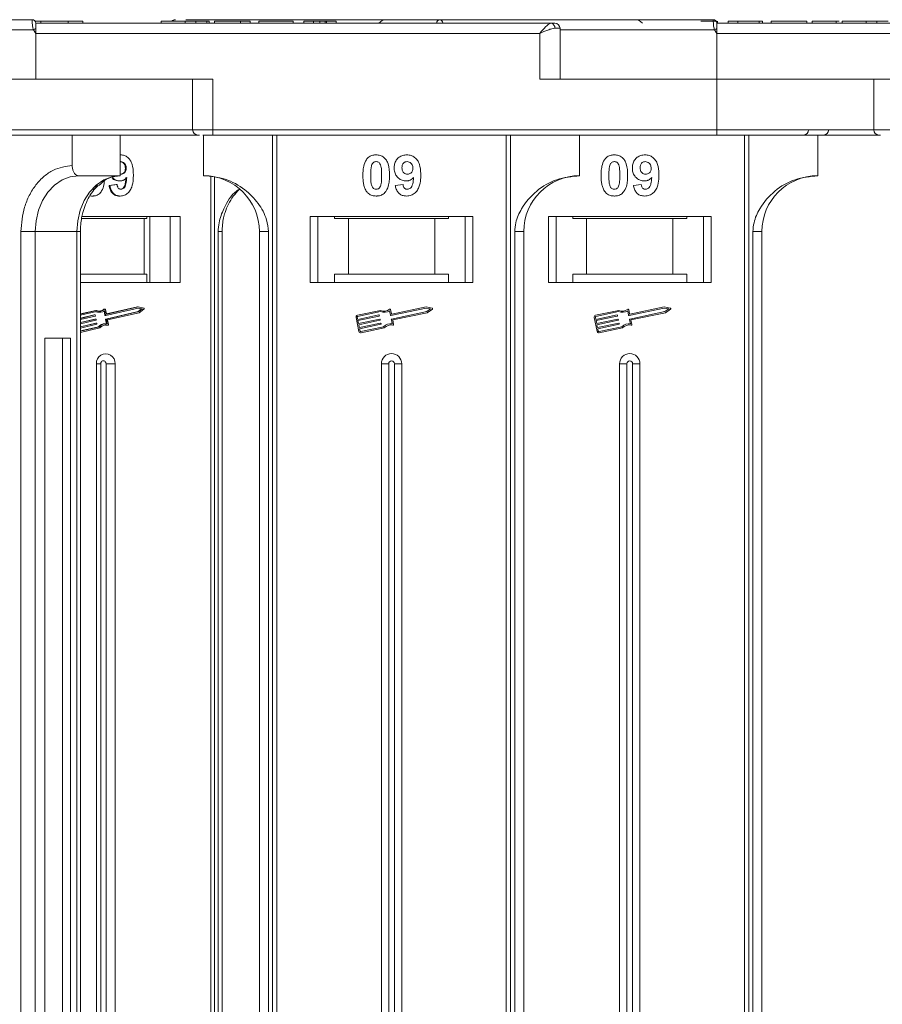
# Model space of a CAD drawing. Header units: millimetres. Extents: x -855 to 619, y 109 to 1142.
# Tile 10 of 74: x -284 to -199, y 445 to 541. Entities that reach past the tile are written whole.
import ezdxf

# ---------------------------------------------------------------- set-up
doc = ezdxf.new("R2010")
doc.units = ezdxf.units.MM

msp = doc.modelspace()

# ---------------------------------------------------------------- linework, layer by layer
at = {"color": 7, "linetype": 'Continuous', "lineweight": 15}
for p, q in [((-282.994, 541.448), (-282.994, 541.448)), ((-282.706, 541.298), (-282.13, 541.298)), ((-270.323, 541.098), (-282.644, 541.098)), ((-231.954, 541.098), (-282.644, 541.098)), ((-282.13, 541.298), (-282.13, 541.098)), ((-279.454, 541.098), (-279.454, 541.298)), ((-278.022, 541.098), (-278.022, 541.298)), ((-270.323, 541.098), (-270.323, 541.298)), ((-266.541, 541.098), (-269.362, 541.098)), ((-267.944, 541.098), (-267.944, 541.298)), ((-267.88, 541.448), (-248.319, 541.448)), ((-266.891, 541.098), (-266.891, 541.298)), ((-265.803, 541.098), (-265.803, 541.298)), ((-265.58, 541.298), (-265.58, 541.098)), ((-255.323, 541.098), (-265.58, 541.098)), ((-265.067, 541.298), (-265.067, 541.098)), ((-265.067, 541.298), (-262.503, 541.298)), ((-262.503, 541.298), (-262.503, 541.098)), ((-262.503, 541.298), (-261.541, 541.298)), ((-261.541, 541.298), (-261.541, 541.098)), ((-260.708, 541.298), (-260.708, 541.098)), ((-260.708, 541.298), (-257.31, 541.298)), ((-257.31, 541.298), (-257.31, 541.098)), ((-256.285, 541.298), (-256.285, 541.098)), ((-256.285, 541.298), (-255.323, 541.298)), ((-255.323, 541.098), (-255.323, 541.298)), ((-254.686, 541.098), (-254.686, 541.298)), ((-254.171, 541.098), (-254.171, 541.298)), ((-254.041, 541.098), (-254.041, 541.298)), ((-254.041, 541.298), (-253.08, 541.298)), ((-248.904, 541.098), (-253.644, 541.098)), ((-253.08, 541.298), (-253.08, 541.098)), ((-231.072, 540.598), (-231.581, 540.598)), ((-231.072, 535.598), (-231.072, 540.598)), ((-215.994, 541.448), (-215.994, 541.448)), ((-215.682, 541.258), (-215.682, 541.298)), ((-203.323, 541.098), (-215.644, 541.098)), ((-164.954, 541.098), (-215.644, 541.098)), ((-215.573, 541.098), (-215.573, 541.298)), ((-214.547, 541.098), (-214.547, 541.298)), ((-214.547, 541.298), (-213.586, 541.298)), ((-213.586, 541.298), (-213.586, 541.098)), ((-213.586, 541.298), (-211.471, 541.298)), ((-211.471, 541.298), (-211.471, 541.098)), ((-211.471, 541.298), (-211.15, 541.298)), ((-211.15, 541.298), (-211.15, 541.098)), ((-210.317, 541.098), (-210.317, 541.298)), ((-210.317, 541.298), (-206.791, 541.298)), ((-206.791, 541.298), (-206.791, 541.098)), ((-206.278, 541.298), (-206.278, 541.098)), ((-203.899, 541.098), (-203.899, 541.298)), ((-203.613, 541.298), (-203.899, 541.298)), ((-203.323, 541.098), (-203.323, 541.298)), ((-199.541, 541.098), (-202.362, 541.098)), ((-200.944, 541.098), (-200.944, 541.298)), ((-199.891, 541.098), (-199.891, 541.298)), ((-282.878, 540.448), (-314.035, 540.448)), ((-282.644, 540.098), (-282.878, 540.448)), ((-282.644, 540.098), (-233.072, 540.098)), ((-282.644, 535.598), (-282.644, 540.098)), ((-233.072, 540.098), (-233.072, 535.598)), ((-215.878, 540.448), (-231.072, 540.448)), ((-215.644, 540.098), (-215.878, 540.448)), ((-215.644, 535.598), (-215.644, 540.098)), ((-215.644, 540.098), (-166.072, 540.098)), ((-282.644, 535.598), (-303.771, 535.598)), ((-265.215, 535.598), (-282.644, 535.598)), ((-267.215, 535.598), (-267.215, 530.598)), ((-265.215, 530.598), (-265.215, 535.598)), ((-233.072, 535.598), (-215.644, 535.598)), ((-198.215, 535.598), (-215.644, 535.598)), ((-215.644, 535.598), (-215.644, 530.598)), ((-200.215, 535.598), (-200.215, 530.598)), ((-267.215, 530.598), (-303.771, 530.598)), ((-279.056, 527.098), (-279.056, 530.098)), ((-274.326, 530.098), (-274.326, 526.098)), ((-265.215, 530.598), (-267.215, 530.598)), ((-266.144, 530.098), (-266.144, 526.098)), ((-215.644, 530.598), (-265.215, 530.598)), ((-265.215, 530.598), (-265.215, 530.098)), ((-265.215, 530.098), (-215.644, 530.098)), ((-259.351, 530.098), (-259.351, 442.598)), ((-258.932, 442.598), (-258.932, 530.098)), ((-236.356, 530.098), (-236.356, 442.598)), ((-235.936, 442.598), (-235.936, 530.098)), ((-229.144, 526.098), (-229.144, 530.098)), ((-215.644, 530.598), (-215.644, 530.098)), ((-200.215, 530.598), (-215.644, 530.598)), ((-212.926, 530.098), (-212.926, 442.598)), ((-212.507, 442.598), (-212.507, 530.098)), ((-205.714, 526.098), (-205.714, 530.098)), ((-198.215, 530.598), (-200.215, 530.598)), ((-274.288, 528.149), (-274.326, 528.149)), ((-274.326, 527.474), (-274.274, 527.482)), ((-274.326, 526.098), (-278.426, 526.098)), ((-274.239, 526.252), (-274.326, 526.267)), ((-273.749, 526.827), (-273.829, 526.827)), ((-265.412, 526.049), (-265.412, 442.598)), ((-274.722, 525.226), (-275.427, 525.142)), ((-275.347, 525.142), (-275.427, 525.142)), ((-275.347, 525.142), (-274.642, 525.226)), ((-274.642, 525.226), (-274.722, 525.226)), ((-274.358, 525.585), (-274.438, 525.585)), ((-265.046, 442.598), (-265.046, 525.987)), ((-247.285, 525.142), (-246.515, 525.226)), ((-223.855, 525.142), (-223.086, 525.226)), ((-277.062, 524.098), (-277.142, 524.098)), ((-274.341, 524.098), (-274.421, 524.098)), ((-271.981, 521.898), (-278.139, 521.898)), ((-268.425, 522.098), (-278.102, 522.098)), ((-271.981, 516.398), (-271.981, 521.898)), ((-271.981, 521.898), (-271.733, 521.898)), ((-271.733, 522.098), (-271.733, 521.898)), ((-271.434, 522.098), (-271.434, 515.598)), ((-269.426, 515.598), (-269.426, 522.098)), ((-268.425, 515.598), (-268.425, 522.098)), ((-239.644, 522.098), (-255.644, 522.098)), ((-255.644, 522.098), (-255.644, 515.598)), ((-254.894, 515.598), (-254.894, 522.098)), ((-253.257, 521.898), (-253.257, 522.098)), ((-253.257, 521.898), (-251.894, 521.898)), ((-251.894, 521.898), (-251.894, 516.398)), ((-243.394, 521.898), (-251.894, 521.898)), ((-243.394, 516.398), (-243.394, 521.898)), ((-243.394, 521.898), (-242.03, 521.898)), ((-242.03, 522.098), (-242.03, 521.898)), ((-240.394, 522.098), (-240.394, 515.598)), ((-239.644, 515.598), (-239.644, 522.098)), ((-216.214, 522.098), (-232.214, 522.098)), ((-232.214, 522.098), (-232.214, 515.598)), ((-231.464, 515.598), (-231.464, 522.098)), ((-229.828, 521.898), (-229.828, 522.098)), ((-229.828, 521.898), (-228.464, 521.898)), ((-228.464, 521.898), (-228.464, 516.398)), ((-219.964, 521.898), (-228.464, 521.898)), ((-219.964, 516.398), (-219.964, 521.898)), ((-219.964, 521.898), (-218.601, 521.898)), ((-218.601, 522.098), (-218.601, 521.898)), ((-216.964, 522.098), (-216.964, 515.598)), ((-216.214, 515.598), (-216.214, 522.098)), ((-284.1, 520.598), (-284.1, 442.598)), ((-282.694, 520.598), (-284.1, 520.598)), ((-278.594, 520.598), (-282.694, 520.598)), ((-282.694, 442.598), (-282.694, 520.598)), ((-278.594, 520.598), (-278.594, 442.598)), ((-278.594, 520.598), (-278.258, 520.598)), ((-278.258, 442.598), (-278.258, 520.598)), ((-264.707, 520.598), (-264.707, 442.598)), ((-264.318, 520.598), (-264.707, 520.598)), ((-264.318, 442.598), (-264.318, 520.598)), ((-260.644, 520.598), (-259.758, 520.598)), ((-260.644, 520.598), (-260.644, 442.598)), ((-259.758, 442.598), (-259.758, 520.598)), ((-235.529, 520.598), (-235.529, 442.598)), ((-234.644, 520.598), (-235.529, 520.598)), ((-234.644, 442.598), (-234.644, 520.598)), ((-212.1, 520.598), (-212.1, 442.598)), ((-211.214, 520.598), (-212.1, 520.598)), ((-211.214, 442.598), (-211.214, 520.598)), ((-271.981, 516.398), (-278.258, 516.398)), ((-271.733, 516.398), (-271.981, 516.398)), ((-271.733, 515.598), (-271.733, 516.398)), ((-253.257, 516.398), (-253.257, 515.598)), ((-251.894, 516.398), (-253.257, 516.398)), ((-243.394, 516.398), (-251.894, 516.398)), ((-242.03, 516.398), (-243.394, 516.398)), ((-242.03, 515.598), (-242.03, 516.398)), ((-228.464, 516.398), (-229.828, 516.398)), ((-229.828, 516.398), (-229.828, 515.598)), ((-219.964, 516.398), (-228.464, 516.398)), ((-218.601, 516.398), (-219.964, 516.398)), ((-218.601, 515.598), (-218.601, 516.398)), ((-278.258, 515.598), (-268.425, 515.598)), ((-255.644, 515.598), (-239.644, 515.598)), ((-232.214, 515.598), (-216.214, 515.598)), ((-276.747, 512.851), (-278.258, 512.502)), ((-276.667, 512.851), (-278.258, 512.484)), ((-276.678, 512.728), (-278.258, 512.364)), ((-276.747, 512.851), (-276.667, 512.851)), ((-276.424, 512.659), (-276.344, 512.659)), ((-275.937, 512.956), (-275.857, 512.956)), ((-275.932, 512.766), (-275.855, 512.366)), ((-275.825, 512.968), (-275.905, 512.968)), ((-275.774, 512.366), (-275.86, 512.811)), ((-275.691, 512.506), (-275.772, 512.921)), ((-272.584, 512.73), (-275.756, 511.999)), ((-272.571, 513.075), (-275.743, 512.344)), ((-272.652, 513.195), (-275.687, 512.495)), ((-275.676, 511.999), (-272.504, 512.73)), ((-275.671, 512.483), (-275.66, 512.483)), ((-272.572, 513.195), (-275.66, 512.483)), ((-275.575, 511.902), (-272.46, 512.62)), ((-272.652, 513.195), (-272.572, 513.195)), ((-272.609, 513.066), (-272.246, 512.988)), ((-272.246, 512.988), (-272.584, 512.73)), ((-272.584, 512.73), (-272.504, 512.73)), ((-272.021, 513.077), (-272.572, 513.195)), ((-272.166, 512.988), (-272.571, 513.075)), ((-272.504, 512.73), (-272.166, 512.988)), ((-272.46, 512.62), (-272, 512.971)), ((-272.246, 512.988), (-272.166, 512.988)), ((-248.726, 512.851), (-251.004, 512.369)), ((-248.737, 512.728), (-250.98, 512.254)), ((-247.751, 512.366), (-247.845, 512.811)), ((-247.661, 512.506), (-247.748, 512.921)), ((-244.255, 513.075), (-247.716, 512.344)), ((-247.644, 511.999), (-244.182, 512.73)), ((-244.256, 513.195), (-247.626, 512.483)), ((-247.533, 511.902), (-244.135, 512.62)), ((-243.655, 513.077), (-244.256, 513.195)), ((-243.813, 512.988), (-244.255, 513.075)), ((-244.182, 512.73), (-243.813, 512.988)), ((-244.135, 512.62), (-243.633, 512.971)), ((-225.296, 512.851), (-227.575, 512.369)), ((-225.308, 512.728), (-227.55, 512.254)), ((-224.322, 512.366), (-224.416, 512.811)), ((-224.231, 512.506), (-224.319, 512.921)), ((-220.826, 513.075), (-224.287, 512.344)), ((-224.214, 511.999), (-220.753, 512.73)), ((-220.827, 513.195), (-224.196, 512.483)), ((-224.104, 511.902), (-220.705, 512.62)), ((-220.225, 513.077), (-220.827, 513.195)), ((-220.384, 512.988), (-220.826, 513.075)), ((-220.753, 512.73), (-220.384, 512.988)), ((-220.705, 512.62), (-220.203, 512.971)), ((-278.258, 512.064), (-276.822, 512.395)), ((-276.902, 512.395), (-278.258, 512.082)), ((-276.8, 512.28), (-278.258, 511.944)), ((-278.258, 511.644), (-276.744, 511.993)), ((-276.824, 511.993), (-278.258, 511.662)), ((-276.722, 511.878), (-278.258, 511.524)), ((-278.258, 511.224), (-276.666, 511.591)), ((-276.746, 511.591), (-278.258, 511.242)), ((-276.902, 512.395), (-276.822, 512.395)), ((-276.816, 512.396), (-276.896, 512.396)), ((-276.824, 511.993), (-276.744, 511.993)), ((-276.738, 511.994), (-276.818, 511.994)), ((-276.79, 512.372), (-276.779, 512.315)), ((-276.746, 511.591), (-276.666, 511.591)), ((-276.66, 511.591), (-276.741, 511.591)), ((-276.712, 511.97), (-276.701, 511.913)), ((-276.634, 511.568), (-276.623, 511.511)), ((-275.855, 512.366), (-275.774, 512.366)), ((-275.828, 512.343), (-275.748, 512.343)), ((-275.742, 511.531), (-275.822, 511.531)), ((-275.777, 511.964), (-275.692, 511.529)), ((-275.777, 511.964), (-275.697, 511.964)), ((-275.756, 511.999), (-275.676, 511.999)), ((-275.611, 511.52), (-275.697, 511.964)), ((-275.489, 511.458), (-275.575, 511.902)), ((-251.14, 512.161), (-250.849, 510.782)), ((-251.025, 512.185), (-250.977, 511.955)), ((-250.977, 511.955), (-248.894, 512.395)), ((-248.87, 512.28), (-250.952, 511.84)), ((-250.952, 511.84), (-250.892, 511.553)), ((-250.892, 511.553), (-248.809, 511.993)), ((-248.785, 511.878), (-250.867, 511.438)), ((-250.807, 511.151), (-248.724, 511.591)), ((-248.859, 512.372), (-248.847, 512.315)), ((-248.774, 511.97), (-248.762, 511.913)), ((-248.689, 511.568), (-248.677, 511.511)), ((-247.572, 511.52), (-247.666, 511.964)), ((-247.439, 511.458), (-247.533, 511.902)), ((-227.711, 512.161), (-227.419, 510.782)), ((-227.596, 512.185), (-227.547, 511.955)), ((-227.547, 511.955), (-225.465, 512.395)), ((-225.44, 512.28), (-227.523, 511.84)), ((-227.523, 511.84), (-227.462, 511.553)), ((-227.462, 511.553), (-225.38, 511.993)), ((-225.355, 511.878), (-227.438, 511.438)), ((-227.377, 511.151), (-225.295, 511.591)), ((-225.43, 512.372), (-225.418, 512.315)), ((-225.345, 511.97), (-225.333, 511.913)), ((-225.26, 511.568), (-225.248, 511.511)), ((-224.143, 511.52), (-224.237, 511.964)), ((-224.01, 511.458), (-224.104, 511.902)), ((-276.644, 511.476), (-278.258, 511.104)), ((-278.258, 510.803), (-276.389, 511.234)), ((-276.469, 511.234), (-278.258, 510.822)), ((-278.258, 510.683), (-276.334, 511.127)), ((-276.469, 511.234), (-276.389, 511.234)), ((-275.634, 511.389), (-275.621, 511.387)), ((-275.554, 511.389), (-275.634, 511.389)), ((-275.621, 511.387), (-275.541, 511.387)), ((-250.867, 511.438), (-250.807, 511.151)), ((-248.7, 511.476), (-250.782, 511.036)), ((-250.782, 511.036), (-250.734, 510.806)), ((-250.664, 510.761), (-248.422, 511.234)), ((-250.64, 510.646), (-248.362, 511.127)), ((-227.438, 511.438), (-227.377, 511.151)), ((-225.27, 511.476), (-227.353, 511.036)), ((-227.353, 511.036), (-227.304, 510.806)), ((-227.235, 510.761), (-224.992, 511.234)), ((-227.211, 510.646), (-224.932, 511.127)), ((-281.748, 510.098), (-281.748, 442.598)), ((-279.225, 510.098), (-281.748, 510.098)), ((-280.001, 442.598), (-280.001, 510.098)), ((-279.225, 442.598), (-279.225, 510.098)), ((-276.672, 507.598), (-276.672, 442.598)), ((-276.672, 507.598), (-276.257, 507.598)), ((-276.257, 507.598), (-276.257, 442.598)), ((-274.84, 507.598), (-275.735, 507.598)), ((-275.735, 442.598), (-275.735, 507.598)), ((-274.84, 442.598), (-274.84, 507.598)), ((-248.644, 507.598), (-248.644, 442.598)), ((-248.644, 507.598), (-247.929, 507.598)), ((-247.929, 507.598), (-247.929, 442.598)), ((-247.359, 442.598), (-247.359, 507.598)), ((-246.644, 507.598), (-247.359, 507.598)), ((-246.644, 442.598), (-246.644, 507.598)), ((-225.214, 507.598), (-225.214, 442.598)), ((-225.214, 507.598), (-224.499, 507.598)), ((-224.499, 507.598), (-224.499, 442.598)), ((-223.929, 442.598), (-223.929, 507.598)), ((-223.214, 507.598), (-223.929, 507.598)), ((-223.214, 442.598), (-223.214, 507.598))]:
    msp.add_line(p, q, dxfattribs=at)
at = {"color": 7, "linetype": 'Continuous', "lineweight": 15, "flags": 128}
for points in [[(-282.644, 541.098), (-282.644, 541.098)], [(-215.644, 541.098), (-215.644, 541.098)], [(-282.694, 520.598), (-282.612, 521.671), (-282.369, 522.703), (-281.974, 523.653), (-281.444, 524.487), (-280.797, 525.171), (-280.059, 525.679), (-279.258, 525.992), (-278.426, 526.098)], [(-274.326, 526.098), (-275.159, 525.992), (-275.96, 525.679), (-276.697, 525.171), (-277.344, 524.487), (-277.875, 523.653), (-278.269, 522.703), (-278.512, 521.671), (-278.594, 520.598)], [(-276.896, 512.396), (-276.897, 512.396), (-276.902, 512.395)], [(-276.818, 511.994), (-276.819, 511.994), (-276.824, 511.993)], [(-276.741, 511.591), (-276.741, 511.591), (-276.746, 511.591)], [(-275.782, 511.412), (-275.739, 511.408), (-275.634, 511.389)]]:
    msp.add_lwpolyline(points, dxfattribs=at)
at = {"color": 7, "linetype": 'Continuous', "lineweight": 15}
for centre, radius, start, end in [((-282.994, 541.098), 0.35, 0.00057, 90.00191), ((-247.099, 473.521), 75.89, 117.92809, 118.12821), ((-268.901, 541.135), 0.313, 90.78246, 147.77245), ((-268.9, 541.134), 0.313, 90.79434, 147.73161), ((-248.144, 540.448), 1, 90, 139.4584), ((-242.868, 541.112), 0.336, 92.60815, 182.38988), ((-242.866, 541.111), 0.337, 92.61444, 182.30903), ((-232.029, 540.653), 0.451, 352.91869, 80.47981), ((-231.572, 540.598), 0.5, 0, 90), ((-223.714, 540.448), 1, 40.5416, 90), ((-215.994, 541.098), 0.35, 0.00057, 90.00191), ((-180.099, 473.521), 75.89, 117.92809, 118.12821), ((-266.715, 530.598), 0.5, 180, 270), ((-207.126, 530.598), 0.5, 270, 0), ((-205.143, 530.598), 0.5, 270, 0), ((-199.715, 530.598), 0.5, 180, 270), ((-266.144, 520.598), 5.5, 0, 90), ((-229.144, 520.598), 5.5, 90, 180), ((-205.714, 520.598), 5.5, 90, 180), ((-276.423, 513.498), 0.839, 248.593, 269.96086), ((-276.343, 513.502), 0.843, 246.58618, 304.90611), ((-276.343, 513.523), 0.747, 244.22467, 310.55629), ((-276.428, 513.534), 0.759, 273.36065, 310.29954), ((-275.904, 512.917), 0.0509, 90.24062, 130.35314), ((-275.824, 512.915), 0.0528, 7.30514, 128.70232), ((-275.665, 512.51), 0.0271, 188.32416, 280.8818), ((-272.037, 513.019), 0.0603, 307.69712, 74.21715), ((-248.372, 513.649), 0.99, 248.37041, 302.16635), ((-248.372, 513.649), 0.873, 246.11204, 307.44471), ((-247.806, 512.909), 0.0587, 11.9297, 127.44471), ((-247.632, 512.512), 0.0294, 191.9297, 281.9297), ((-243.666, 513.019), 0.0587, 304.95116, 78.90824), ((-224.943, 513.649), 0.99, 248.37041, 302.16635), ((-224.943, 513.649), 0.873, 246.11204, 307.44471), ((-224.376, 512.909), 0.0587, 11.9297, 127.44471), ((-224.202, 512.512), 0.0294, 191.9297, 281.9297), ((-220.237, 513.019), 0.0587, 304.95116, 78.90824), ((-276.817, 512.368), 0.0271, 8.32416, 100.8818), ((-276.807, 512.308), 0.0294, 285.60851, 12.74305), ((-276.739, 511.966), 0.0271, 8.32416, 100.8818), ((-276.73, 511.906), 0.0294, 285.60851, 12.74305), ((-276.661, 511.564), 0.0271, 8.32416, 100.8818), ((-276.652, 511.504), 0.0294, 285.60851, 12.74305), ((-275.813, 510.656), 0.875, 90.58358, 138.58316), ((-275.739, 510.666), 0.863, 81.47043, 138.84219), ((-275.827, 512.371), 0.0274, 188.63445, 268.36057), ((-275.748, 511.971), 0.0294, 105.60851, 192.74305), ((-275.748, 512.37), 0.0271, 188.32416, 280.8818), ((-275.668, 511.971), 0.0294, 105.60851, 192.74305), ((-250.968, 512.197), 0.176, 101.9297, 191.9297), ((-250.968, 512.197), 0.0587, 101.9297, 191.9297), ((-248.888, 512.366), 0.0294, 11.9297, 101.9297), ((-248.876, 512.309), 0.0294, 281.9297, 11.9297), ((-248.803, 511.964), 0.0294, 11.9297, 101.9297), ((-248.791, 511.907), 0.0294, 281.9297, 11.9297), ((-248.718, 511.562), 0.0294, 11.9297, 101.9297), ((-248.706, 511.505), 0.0294, 281.9297, 11.9297), ((-247.716, 510.54), 0.99, 81.69305, 135.48899), ((-247.723, 512.373), 0.0294, 191.9297, 281.9297), ((-247.638, 511.97), 0.0294, 101.9297, 191.9297), ((-227.538, 512.197), 0.176, 101.9297, 191.9297), ((-227.538, 512.197), 0.0587, 101.9297, 191.9297), ((-225.459, 512.366), 0.0294, 11.9297, 101.9297), ((-225.446, 512.309), 0.0294, 281.9297, 11.9297), ((-225.374, 511.964), 0.0294, 11.9297, 101.9297), ((-225.361, 511.907), 0.0294, 281.9297, 11.9297), ((-225.289, 511.562), 0.0294, 11.9297, 101.9297), ((-225.276, 511.505), 0.0294, 281.9297, 11.9297), ((-224.286, 510.54), 0.99, 81.69305, 135.48899), ((-224.293, 512.373), 0.0294, 191.9297, 281.9297), ((-224.208, 511.97), 0.0294, 101.9297, 191.9297), ((-275.741, 510.652), 0.76, 75.78244, 141.29256), ((-275.543, 511.444), 0.0562, 258.9022, 14.44444), ((-250.676, 510.818), 0.176, 191.9297, 281.9297), ((-250.676, 510.818), 0.0587, 191.9297, 281.9297), ((-247.716, 510.54), 0.873, 76.41469, 137.74736), ((-247.497, 511.446), 0.0587, 256.41469, 11.9297), ((-227.247, 510.818), 0.176, 191.9297, 281.9297), ((-227.247, 510.818), 0.0587, 191.9297, 281.9297), ((-224.286, 510.54), 0.873, 76.41469, 137.74736), ((-224.067, 511.446), 0.0587, 256.41469, 11.9297), ((-247.644, 507.598), 1, 0, 180), ((-224.214, 507.598), 1, 0, 180), ((-275.756, 507.662), 0.919, 355.9743, 184.0257), ((-275.996, 507.616), 0.262, 355.9743, 184.0257), ((-247.644, 507.598), 0.285, 0, 180), ((-224.214, 507.598), 0.285, 0, 180)]:
    msp.add_arc(centre, radius, start, end, dxfattribs=at)
for points, knots in [([(-282.994, 541.448), (-284.306, 541.448), (-286.972, 541.448), (-290.961, 541.448), (-294.605, 541.448), (-297.84, 541.448), (-300.666, 541.448), (-303.327, 541.448), (-306.606, 541.448), (-309.394, 541.448), (-311.596, 541.448), (-313.067, 541.448), (-314.233, 541.448), (-315.004, 541.448), (-315.098, 541.448), (-315.144, 541.448)], [0, 0, 0, 0, 0.077724, 0.157824, 0.240135, 0.304454, 0.368763, 0.43443, 0.500087, 0.631237, 0.695556, 0.759865, 0.842185, 0.922283, 1, 1, 1, 1]), ([(-282.878, 540.448), (-282.895, 540.504), (-282.932, 540.627), (-282.961, 540.813), (-282.98, 540.995), (-282.991, 541.178), (-282.994, 541.324), (-282.994, 541.427), (-282.994, 541.44), (-282.994, 541.448)], [0, 0, 0, 0, 0.1117977, 0.2443303, 0.368648, 0.5004012, 0.6872226, 0.8279677, 1, 1, 1, 1]), ([(-282.644, 541.098), (-282.644, 541.087), (-282.644, 541.065), (-282.644, 540.892), (-282.644, 540.707), (-282.644, 540.591), (-282.644, 540.572)], [0, 0, 0, 0, 0.313357, 0.626713, 0.94007, 1, 1, 1, 1]), ([(-279.454, 541.298), (-279.578, 541.298), (-279.953, 541.298), (-280.638, 541.298), (-281.39, 541.298), (-281.907, 541.298), (-282.083, 541.298), (-282.13, 541.298)], [0, 0, 0, 0, 0.135135, 0.408987, 0.679375, 0.915632, 1, 1, 1, 1]), ([(-278.026, 541.298), (-278.041, 541.298), (-278.07, 541.298), (-278.419, 541.298), (-278.911, 541.298), (-279.29, 541.298), (-279.454, 541.298)], [0, 0, 0, 0, 0.261116, 0.531706, 0.797137, 1, 1, 1, 1]), ([(-267.944, 541.298), (-268.078, 541.298), (-268.482, 541.298), (-269.136, 541.298), (-269.754, 541.298), (-270.182, 541.298), (-270.313, 541.298), (-270.321, 541.298), (-270.323, 541.298)], [0, 0, 0, 0, 0.101398, 0.306996, 0.506144, 0.685262, 0.924557, 1, 1, 1, 1]), ([(-268.965, 541.442), (-269.003, 541.434), (-269.079, 541.418), (-269.175, 541.371), (-269.219, 541.317), (-269.235, 541.298)], [0, 0, 0, 0, 0.394721, 0.780898, 1, 1, 1, 1]), ([(-266.891, 541.298), (-266.953, 541.298), (-267.077, 541.298), (-267.261, 541.298), (-267.437, 541.298), (-267.604, 541.298), (-267.774, 541.298), (-267.887, 541.298), (-267.944, 541.298)], [0, 0, 0, 0, 0.185429, 0.37219, 0.527708, 0.683877, 0.841678, 1, 1, 1, 1]), ([(-265.803, 541.298), (-265.863, 541.298), (-265.983, 541.298), (-266.3, 541.298), (-266.62, 541.298), (-266.862, 541.298), (-266.891, 541.298)], [0, 0, 0, 0, 0.250896, 0.502166, 0.940512, 1, 1, 1, 1]), ([(-265.58, 541.298), (-265.58, 541.298), (-265.581, 541.298), (-265.596, 541.298), (-265.62, 541.298), (-265.662, 541.298), (-265.718, 541.298), (-265.775, 541.298), (-265.803, 541.298)], [0, 0, 0, 0, 0.15395, 0.308181, 0.478699, 0.649961, 0.824203, 1, 1, 1, 1]), ([(-254.686, 541.298), (-254.773, 541.298), (-254.913, 541.298), (-255.088, 541.298), (-255.207, 541.298), (-255.317, 541.298), (-255.321, 541.298), (-255.323, 541.298)], [0, 0, 0, 0, 0.189329, 0.302222, 0.415612, 0.548732, 1, 1, 1, 1]), ([(-254.171, 541.298), (-254.212, 541.298), (-254.288, 541.298), (-254.458, 541.298), (-254.593, 541.298), (-254.669, 541.298), (-254.686, 541.298)], [0, 0, 0, 0, 0.330398, 0.624767, 0.917361, 1, 1, 1, 1]), ([(-254.041, 541.298), (-254.043, 541.298), (-254.046, 541.298), (-254.055, 541.298), (-254.069, 541.298), (-254.09, 541.298), (-254.12, 541.298), (-254.154, 541.298), (-254.171, 541.298)], [0, 0, 0, 0, 0.155996, 0.312125, 0.480895, 0.650212, 0.823248, 1, 1, 1, 1]), ([(-215.994, 541.448), (-217.306, 541.448), (-219.972, 541.448), (-223.961, 541.448), (-227.605, 541.448), (-230.84, 541.448), (-233.666, 541.448), (-236.327, 541.448), (-239.606, 541.448), (-242.394, 541.448), (-244.596, 541.448), (-246.067, 541.448), (-247.233, 541.448), (-248.004, 541.448), (-248.098, 541.448), (-248.144, 541.448)], [0, 0, 0, 0, 0.077724, 0.157824, 0.240135, 0.304454, 0.368763, 0.43443, 0.500087, 0.631237, 0.695556, 0.759865, 0.842185, 0.922283, 1, 1, 1, 1]), ([(-242.882, 541.448), (-242.845, 541.441), (-242.779, 541.428), (-242.683, 541.323), (-242.616, 541.211), (-242.593, 541.116), (-242.588, 541.098)], [0, 0, 0, 0, 0.3169129, 0.5762024, 0.9204282, 1, 1, 1, 1]), ([(-233.072, 540.098), (-232.966, 540.22), (-232.754, 540.465), (-232.445, 540.795), (-232.166, 541.045), (-232.022, 541.081), (-231.954, 541.098)], [0, 0, 0, 0, 0.251131, 0.501805, 0.765641, 1, 1, 1, 1]), ([(-231.581, 540.598), (-231.676, 540.588), (-231.886, 540.566), (-232.384, 540.395), (-232.802, 540.214), (-233.072, 540.098)], [0, 0, 0, 0, 0.227063, 0.501587, 1, 1, 1, 1]), ([(-215.682, 541.298), (-215.736, 541.298), (-215.844, 541.298), (-216.148, 541.298), (-216.613, 541.298), (-217, 541.298), (-217.234, 541.298)], [0, 0, 0, 0, 0.20646, 0.413515, 0.645211, 1, 1, 1, 1]), ([(-215.878, 540.448), (-215.895, 540.504), (-215.932, 540.627), (-215.961, 540.813), (-215.98, 540.995), (-215.991, 541.178), (-215.994, 541.324), (-215.994, 541.427), (-215.994, 541.44), (-215.994, 541.448)], [0, 0, 0, 0, 0.1117977, 0.2443303, 0.368648, 0.5004012, 0.6872226, 0.8279677, 1, 1, 1, 1]), ([(-215.644, 541.098), (-215.644, 541.087), (-215.644, 541.065), (-215.644, 540.892), (-215.644, 540.707), (-215.644, 540.591), (-215.644, 540.572)], [0, 0, 0, 0, 0.313357, 0.626713, 0.94007, 1, 1, 1, 1]), ([(-203.899, 541.298), (-204.033, 541.298), (-204.437, 541.298), (-205.097, 541.298), (-205.718, 541.298), (-206.144, 541.298), (-206.269, 541.298), (-206.277, 541.298), (-206.278, 541.298)], [0, 0, 0, 0, 0.102171, 0.30922, 0.51365, 0.692275, 0.932413, 1, 1, 1, 1]), ([(-200.944, 541.298), (-201.078, 541.298), (-201.482, 541.298), (-202.136, 541.298), (-202.754, 541.298), (-203.182, 541.298), (-203.313, 541.298), (-203.321, 541.298), (-203.323, 541.298)], [0, 0, 0, 0, 0.101398, 0.306996, 0.506144, 0.685262, 0.924557, 1, 1, 1, 1]), ([(-199.891, 541.298), (-199.953, 541.298), (-200.077, 541.298), (-200.261, 541.298), (-200.437, 541.298), (-200.604, 541.298), (-200.774, 541.298), (-200.887, 541.298), (-200.944, 541.298)], [0, 0, 0, 0, 0.185429, 0.37219, 0.527708, 0.683877, 0.841678, 1, 1, 1, 1]), ([(-198.803, 541.298), (-198.863, 541.298), (-198.983, 541.298), (-199.3, 541.298), (-199.62, 541.298), (-199.862, 541.298), (-199.891, 541.298)], [0, 0, 0, 0, 0.250896, 0.502166, 0.940512, 1, 1, 1, 1]), ([(-303.456, 530.098), (-302.385, 530.098), (-300.21, 530.098), (-296.541, 530.098), (-292.886, 530.098), (-289.354, 530.098), (-286.032, 530.098), (-282.651, 530.098), (-279.246, 530.098), (-275.876, 530.098), (-272.605, 530.098), (-269.467, 530.098), (-267.514, 530.098), (-266.547, 530.098)], [0, 0, 0, 0, 0.102291, 0.207754, 0.316188, 0.400947, 0.485719, 0.572281, 0.658858, 0.74542, 0.831996, 0.916755, 1, 1, 1, 1]), ([(-266.197, 530.098), (-266.176, 530.098), (-266.044, 530.098), (-265.699, 530.098), (-265.373, 530.098), (-265.215, 530.098)], [0, 0, 0, 0, 0.086648, 0.555949, 1, 1, 1, 1]), ([(-215.644, 530.098), (-214.302, 530.098), (-211.578, 530.098), (-207.491, 530.098), (-203.768, 530.098), (-201.108, 530.098), (-199.851, 530.098), (-199.547, 530.098)], [0, 0, 0, 0, 0.239024, 0.485461, 0.738838, 0.936896, 1, 1, 1, 1]), ([(-274.288, 528.149), (-274.164, 528.139), (-273.915, 528.117), (-273.585, 527.915), (-273.318, 527.61), (-273.098, 527.075), (-273.048, 526.566), (-273.045, 526.211), (-273.044, 526.152)], [0, 0, 0, 0, 0.148288, 0.297745, 0.443713, 0.607791, 0.934708, 1, 1, 1, 1]), ([(-250.068, 527.743), (-250.024, 527.793), (-249.934, 527.895), (-249.765, 528.01), (-249.576, 528.093), (-249.407, 528.132), (-249.266, 528.147), (-249.193, 528.148), (-249.156, 528.149)], [0, 0, 0, 0, 0.193776, 0.3936, 0.587864, 0.788908, 0.894169, 1, 1, 1, 1]), ([(-249.156, 528.149), (-249.021, 528.139), (-248.749, 528.119), (-248.397, 527.92), (-248.126, 527.627), (-247.874, 527.026), (-247.859, 526.503), (-247.849, 526.117)], [0, 0, 0, 0, 0.147566, 0.296688, 0.431278, 0.580404, 1, 1, 1, 1]), ([(-247.387, 526.845), (-247.38, 526.979), (-247.364, 527.249), (-247.197, 527.629), (-246.917, 527.925), (-246.546, 528.119), (-246.272, 528.139), (-246.129, 528.149)], [0, 0, 0, 0, 0.197927, 0.397728, 0.597413, 0.790584, 1, 1, 1, 1]), ([(-246.129, 528.149), (-245.994, 528.139), (-245.722, 528.117), (-245.362, 527.915), (-245.07, 527.61), (-244.831, 527.075), (-244.776, 526.566), (-244.772, 526.211), (-244.772, 526.152)], [0, 0, 0, 0, 0.148288, 0.297745, 0.443713, 0.607791, 0.934708, 1, 1, 1, 1]), ([(-226.639, 527.743), (-226.594, 527.793), (-226.504, 527.895), (-226.335, 528.01), (-226.147, 528.093), (-225.978, 528.132), (-225.836, 528.147), (-225.763, 528.148), (-225.727, 528.149)], [0, 0, 0, 0, 0.193776, 0.3936, 0.587864, 0.788908, 0.894169, 1, 1, 1, 1]), ([(-225.727, 528.149), (-225.592, 528.139), (-225.32, 528.119), (-224.967, 527.92), (-224.696, 527.627), (-224.444, 527.026), (-224.43, 526.503), (-224.419, 526.117)], [0, 0, 0, 0, 0.147566, 0.296688, 0.431278, 0.580404, 1, 1, 1, 1]), ([(-223.958, 526.845), (-223.95, 526.979), (-223.935, 527.249), (-223.767, 527.629), (-223.488, 527.925), (-223.117, 528.119), (-222.842, 528.139), (-222.7, 528.149)], [0, 0, 0, 0, 0.197927, 0.397728, 0.597413, 0.790584, 1, 1, 1, 1]), ([(-222.7, 528.149), (-222.564, 528.139), (-222.293, 528.117), (-221.932, 527.915), (-221.641, 527.61), (-221.401, 527.075), (-221.347, 526.566), (-221.343, 526.211), (-221.342, 526.152)], [0, 0, 0, 0, 0.148288, 0.297745, 0.443713, 0.607791, 0.934708, 1, 1, 1, 1]), ([(-279.056, 527.098), (-279.691, 527.011), (-280.667, 526.877), (-281.841, 526.067), (-282.649, 525.228), (-283.3, 524.187), (-283.929, 522.673), (-284.033, 521.415), (-284.1, 520.598)], [0, 0, 0, 0, 0.239457, 0.368361, 0.5, 0.631639, 0.760543, 1, 1, 1, 1]), ([(-278.426, 526.098), (-278.496, 526.109), (-278.638, 526.131), (-278.827, 526.303), (-278.97, 526.557), (-279.045, 526.838), (-279.053, 527.024), (-279.056, 527.098)], [0, 0, 0, 0, 0.2146939, 0.4293877, 0.6440816, 0.8587754, 1, 1, 1, 1]), ([(-274.354, 527.482), (-274.292, 527.475), (-274.167, 527.461), (-274.007, 527.344), (-273.889, 527.186), (-273.837, 527.003), (-273.832, 526.883), (-273.829, 526.827)], [0, 0, 0, 0, 0.207955, 0.420406, 0.62732, 0.827707, 1, 1, 1, 1]), ([(-274.274, 527.482), (-274.212, 527.475), (-274.086, 527.461), (-273.927, 527.344), (-273.809, 527.186), (-273.757, 527.003), (-273.751, 526.883), (-273.749, 526.827)], [0, 0, 0, 0, 0.207955, 0.420406, 0.62732, 0.827707, 1, 1, 1, 1]), ([(-250.464, 526.125), (-250.462, 526.259), (-250.457, 526.562), (-250.385, 527.091), (-250.244, 527.513), (-250.086, 527.72), (-250.068, 527.743)], [0, 0, 0, 0, 0.2367308, 0.5375555, 0.9496679, 1, 1, 1, 1]), ([(-249.695, 526.125), (-249.694, 526.192), (-249.693, 526.325), (-249.688, 526.506), (-249.678, 526.667), (-249.663, 526.808), (-249.645, 526.951), (-249.621, 527.043), (-249.609, 527.09)], [0, 0, 0, 0, 0.205942, 0.411959, 0.558149, 0.704502, 0.851801, 1, 1, 1, 1]), ([(-249.609, 527.09), (-249.586, 527.159), (-249.548, 527.271), (-249.439, 527.397), (-249.316, 527.463), (-249.217, 527.48), (-249.163, 527.482), (-249.156, 527.482)], [0, 0, 0, 0, 0.334804, 0.542561, 0.750382, 0.970721, 1, 1, 1, 1]), ([(-249.156, 527.482), (-249.1, 527.477), (-248.997, 527.467), (-248.866, 527.391), (-248.753, 527.243), (-248.657, 526.968), (-248.623, 526.576), (-248.62, 526.276), (-248.618, 526.125)], [0, 0, 0, 0, 0.104614, 0.188814, 0.273512, 0.444127, 0.719481, 1, 1, 1, 1]), ([(-246.618, 526.884), (-246.614, 526.97), (-246.607, 527.109), (-246.533, 527.288), (-246.424, 527.395), (-246.281, 527.469), (-246.174, 527.478), (-246.114, 527.482)], [0, 0, 0, 0, 0.29132, 0.465539, 0.641632, 0.798664, 1, 1, 1, 1]), ([(-246.114, 527.482), (-246.046, 527.475), (-245.909, 527.461), (-245.735, 527.344), (-245.607, 527.186), (-245.549, 527.003), (-245.544, 526.883), (-245.541, 526.827)], [0, 0, 0, 0, 0.207955, 0.420406, 0.62732, 0.827707, 1, 1, 1, 1]), ([(-227.035, 526.125), (-227.032, 526.259), (-227.027, 526.562), (-226.955, 527.091), (-226.815, 527.513), (-226.656, 527.72), (-226.639, 527.743)], [0, 0, 0, 0, 0.2367308, 0.5375555, 0.9496679, 1, 1, 1, 1]), ([(-226.265, 526.125), (-226.265, 526.192), (-226.264, 526.325), (-226.258, 526.506), (-226.248, 526.667), (-226.234, 526.808), (-226.215, 526.951), (-226.192, 527.043), (-226.18, 527.09)], [0, 0, 0, 0, 0.205942, 0.411959, 0.558149, 0.704502, 0.851801, 1, 1, 1, 1]), ([(-226.18, 527.09), (-226.156, 527.159), (-226.118, 527.271), (-226.01, 527.397), (-225.886, 527.463), (-225.787, 527.48), (-225.733, 527.482), (-225.727, 527.482)], [0, 0, 0, 0, 0.334804, 0.542561, 0.750382, 0.970721, 1, 1, 1, 1]), ([(-225.727, 527.482), (-225.67, 527.477), (-225.568, 527.467), (-225.436, 527.391), (-225.323, 527.243), (-225.227, 526.968), (-225.193, 526.576), (-225.19, 526.276), (-225.189, 526.125)], [0, 0, 0, 0, 0.104614, 0.188814, 0.273512, 0.444127, 0.719481, 1, 1, 1, 1]), ([(-223.189, 526.884), (-223.184, 526.97), (-223.178, 527.109), (-223.103, 527.288), (-222.994, 527.395), (-222.851, 527.469), (-222.744, 527.478), (-222.685, 527.482)], [0, 0, 0, 0, 0.29132, 0.465539, 0.641632, 0.798664, 1, 1, 1, 1]), ([(-222.685, 527.482), (-222.617, 527.475), (-222.48, 527.461), (-222.306, 527.344), (-222.177, 527.186), (-222.12, 527.003), (-222.114, 526.883), (-222.112, 526.827)], [0, 0, 0, 0, 0.207955, 0.420406, 0.62732, 0.827707, 1, 1, 1, 1]), ([(-276.437, 525.121), (-276.193, 525.355), (-275.551, 525.974), (-274.795, 526.05), (-274.326, 526.098)], [0, 0, 0, 0, 0.378873, 1, 1, 1, 1]), ([(-273.044, 526.152), (-273.047, 526.018), (-273.055, 525.617), (-273.138, 525.061), (-273.393, 524.553), (-273.711, 524.25), (-274.05, 524.112), (-274.264, 524.102), (-274.341, 524.098)], [0, 0, 0, 0, 0.142337, 0.429127, 0.589943, 0.751205, 0.909895, 1, 1, 1, 1]), ([(-273.829, 526.827), (-273.833, 526.747), (-273.84, 526.615), (-273.92, 526.446), (-274.03, 526.336), (-274.167, 526.262), (-274.268, 526.255), (-274.319, 526.252)], [0, 0, 0, 0, 0.267394, 0.447214, 0.627122, 0.813065, 1, 1, 1, 1]), ([(-273.749, 526.827), (-273.753, 526.747), (-273.76, 526.615), (-273.839, 526.446), (-273.95, 526.336), (-274.087, 526.262), (-274.188, 526.255), (-274.239, 526.252)], [0, 0, 0, 0, 0.2673945, 0.4472142, 0.6271221, 0.8130653, 1, 1, 1, 1]), ([(-259.758, 520.598), (-259.802, 520.989), (-259.913, 521.987), (-260.737, 523.441), (-262.106, 524.854), (-263.972, 525.891), (-265.422, 526.029), (-266.144, 526.098)], [0, 0, 0, 0, 0.125713, 0.321276, 0.524466, 0.763484, 1, 1, 1, 1]), ([(-250.072, 524.509), (-250.111, 524.563), (-250.19, 524.673), (-250.298, 524.91), (-250.389, 525.217), (-250.438, 525.554), (-250.461, 525.858), (-250.463, 526.036), (-250.464, 526.125)], [0, 0, 0, 0, 0.118441, 0.239346, 0.459593, 0.684925, 0.84224, 1, 1, 1, 1]), ([(-249.156, 524.764), (-249.225, 524.773), (-249.335, 524.786), (-249.463, 524.874), (-249.568, 525.027), (-249.66, 525.301), (-249.689, 525.691), (-249.693, 525.98), (-249.695, 526.125)], [0, 0, 0, 0, 0.12537, 0.20229, 0.279179, 0.464758, 0.730582, 1, 1, 1, 1]), ([(-248.618, 526.125), (-248.618, 526.058), (-248.619, 525.925), (-248.625, 525.744), (-248.635, 525.583), (-248.649, 525.44), (-248.668, 525.297), (-248.692, 525.204), (-248.704, 525.157)], [0, 0, 0, 0, 0.20527, 0.410616, 0.55715, 0.703844, 0.851471, 1, 1, 1, 1]), ([(-247.849, 526.117), (-247.851, 525.984), (-247.856, 525.68), (-247.927, 525.162), (-248.065, 524.742), (-248.222, 524.534), (-248.245, 524.504)], [0, 0, 0, 0, 0.237281, 0.538591, 0.932677, 1, 1, 1, 1]), ([(-246.205, 525.585), (-246.341, 525.597), (-246.613, 525.622), (-246.964, 525.838), (-247.231, 526.144), (-247.37, 526.499), (-247.382, 526.74), (-247.387, 526.845)], [0, 0, 0, 0, 0.210189, 0.421773, 0.623603, 0.837034, 1, 1, 1, 1]), ([(-246.076, 526.252), (-246.143, 526.258), (-246.269, 526.269), (-246.432, 526.362), (-246.544, 526.493), (-246.609, 526.674), (-246.615, 526.806), (-246.618, 526.884)], [0, 0, 0, 0, 0.213937, 0.398075, 0.583091, 0.751666, 1, 1, 1, 1]), ([(-244.772, 526.152), (-244.775, 526.018), (-244.783, 525.617), (-244.874, 525.061), (-245.152, 524.553), (-245.499, 524.25), (-245.869, 524.112), (-246.102, 524.102), (-246.187, 524.098)], [0, 0, 0, 0, 0.142337, 0.429127, 0.589943, 0.751205, 0.909895, 1, 1, 1, 1]), ([(-245.541, 526.827), (-245.546, 526.747), (-245.553, 526.615), (-245.64, 526.446), (-245.76, 526.336), (-245.91, 526.262), (-246.02, 526.255), (-246.076, 526.252)], [0, 0, 0, 0, 0.267394, 0.447214, 0.627122, 0.813065, 1, 1, 1, 1]), ([(-229.144, 526.098), (-229.904, 526.021), (-231.424, 525.869), (-233.446, 524.679), (-234.777, 523.128), (-235.438, 521.684), (-235.504, 520.892), (-235.529, 520.598)], [0, 0, 0, 0, 0.249096, 0.498243, 0.745205, 0.90541, 1, 1, 1, 1]), ([(-226.642, 524.509), (-226.681, 524.563), (-226.761, 524.673), (-226.869, 524.91), (-226.959, 525.217), (-227.009, 525.554), (-227.031, 525.858), (-227.034, 526.036), (-227.035, 526.125)], [0, 0, 0, 0, 0.118441, 0.239346, 0.459593, 0.684925, 0.84224, 1, 1, 1, 1]), ([(-225.727, 524.764), (-225.795, 524.773), (-225.906, 524.786), (-226.034, 524.874), (-226.138, 525.027), (-226.231, 525.301), (-226.259, 525.691), (-226.263, 525.98), (-226.265, 526.125)], [0, 0, 0, 0, 0.12537, 0.20229, 0.279179, 0.464758, 0.730582, 1, 1, 1, 1]), ([(-225.189, 526.125), (-225.189, 526.058), (-225.19, 525.925), (-225.196, 525.744), (-225.206, 525.583), (-225.22, 525.44), (-225.238, 525.297), (-225.262, 525.204), (-225.274, 525.157)], [0, 0, 0, 0, 0.20527, 0.410616, 0.55715, 0.703844, 0.851471, 1, 1, 1, 1]), ([(-224.419, 526.117), (-224.422, 525.984), (-224.427, 525.68), (-224.497, 525.162), (-224.636, 524.742), (-224.792, 524.534), (-224.815, 524.504)], [0, 0, 0, 0, 0.237281, 0.538591, 0.932677, 1, 1, 1, 1]), ([(-222.776, 525.585), (-222.911, 525.597), (-223.184, 525.622), (-223.535, 525.838), (-223.802, 526.144), (-223.94, 526.499), (-223.952, 526.74), (-223.958, 526.845)], [0, 0, 0, 0, 0.210189, 0.421773, 0.623603, 0.837034, 1, 1, 1, 1]), ([(-222.646, 526.252), (-222.714, 526.258), (-222.839, 526.269), (-223.003, 526.362), (-223.114, 526.493), (-223.179, 526.674), (-223.185, 526.806), (-223.189, 526.884)], [0, 0, 0, 0, 0.213937, 0.398075, 0.583091, 0.751666, 1, 1, 1, 1]), ([(-221.342, 526.152), (-221.345, 526.018), (-221.354, 525.617), (-221.445, 525.061), (-221.723, 524.553), (-222.07, 524.25), (-222.439, 524.112), (-222.673, 524.102), (-222.757, 524.098)], [0, 0, 0, 0, 0.142337, 0.429127, 0.589943, 0.751205, 0.909895, 1, 1, 1, 1]), ([(-222.112, 526.827), (-222.116, 526.747), (-222.124, 526.615), (-222.21, 526.446), (-222.331, 526.336), (-222.48, 526.262), (-222.591, 526.255), (-222.646, 526.252)], [0, 0, 0, 0, 0.267394, 0.447214, 0.627122, 0.813065, 1, 1, 1, 1]), ([(-205.714, 526.098), (-206.474, 526.021), (-207.994, 525.869), (-210.016, 524.679), (-211.348, 523.128), (-212.008, 521.684), (-212.075, 520.892), (-212.1, 520.598)], [0, 0, 0, 0, 0.249096, 0.498243, 0.745205, 0.90541, 1, 1, 1, 1]), ([(-278.258, 520.598), (-278.235, 521.057), (-278.203, 521.696), (-277.998, 522.586), (-277.764, 523.295), (-277.391, 524.053), (-276.965, 524.693), (-276.639, 525.007), (-276.495, 525.146)], [0, 0, 0, 0, 0.252444, 0.35155, 0.514898, 0.682243, 0.860262, 1, 1, 1, 1]), ([(-276.647, 525.157), (-276.669, 525.088), (-276.704, 524.976), (-276.802, 524.851), (-276.914, 524.785), (-277.004, 524.767), (-277.054, 524.765), (-277.062, 524.764)], [0, 0, 0, 0, 0.3336776, 0.5404125, 0.7472639, 0.9612091, 1, 1, 1, 1]), ([(-275.895, 525.575), (-275.907, 525.454), (-275.943, 525.114), (-276.063, 524.742), (-276.206, 524.534), (-276.227, 524.504)], [0, 0, 0, 0, 0.319, 0.900638, 1, 1, 1, 1]), ([(-275.427, 525.142), (-275.402, 525.01), (-275.351, 524.745), (-275.156, 524.401), (-274.878, 524.182), (-274.62, 524.105), (-274.471, 524.1), (-274.421, 524.098)], [0, 0, 0, 0, 0.241108, 0.485042, 0.708171, 0.901152, 1, 1, 1, 1]), ([(-274.341, 524.098), (-274.466, 524.109), (-274.691, 524.129), (-274.978, 524.311), (-275.2, 524.591), (-275.305, 524.888), (-275.338, 525.088), (-275.347, 525.142)], [0, 0, 0, 0, 0.242788, 0.438865, 0.634801, 0.900936, 1, 1, 1, 1]), ([(-275.139, 525.888), (-275.114, 525.859), (-275.002, 525.728), (-274.752, 525.611), (-274.531, 525.593), (-274.438, 525.585)], [0, 0, 0, 0, 0.140674, 0.637481, 1, 1, 1, 1]), ([(-274.358, 525.585), (-274.481, 525.599), (-274.727, 525.627), (-274.978, 525.768), (-275.069, 525.888), (-275.081, 525.903)], [0, 0, 0, 0, 0.4635032, 0.9300849, 1, 1, 1, 1]), ([(-274.642, 525.226), (-274.63, 525.146), (-274.611, 525.023), (-274.528, 524.879), (-274.433, 524.801), (-274.335, 524.769), (-274.274, 524.766), (-274.251, 524.764)], [0, 0, 0, 0, 0.344714, 0.529059, 0.714209, 0.892196, 1, 1, 1, 1]), ([(-273.696, 525.92), (-273.738, 525.871), (-273.824, 525.772), (-273.959, 525.684), (-274.075, 525.632), (-274.165, 525.604), (-274.26, 525.589), (-274.325, 525.586), (-274.358, 525.585)], [0, 0, 0, 0, 0.243491, 0.496266, 0.61821, 0.741704, 0.870158, 1, 1, 1, 1]), ([(-273.776, 525.92), (-273.785, 525.787), (-273.804, 525.529), (-273.86, 525.203), (-273.971, 524.959), (-274.102, 524.828), (-274.231, 524.77), (-274.303, 524.766), (-274.331, 524.764)], [0, 0, 0, 0, 0.278675, 0.54052, 0.688895, 0.838066, 0.936249, 1, 1, 1, 1]), ([(-274.251, 524.764), (-274.201, 524.77), (-274.102, 524.781), (-273.963, 524.88), (-273.834, 525.05), (-273.733, 525.412), (-273.711, 525.713), (-273.696, 525.92)], [0, 0, 0, 0, 0.1120155, 0.2243547, 0.3677679, 0.565827, 1, 1, 1, 1]), ([(-248.704, 525.157), (-248.727, 525.088), (-248.765, 524.976), (-248.873, 524.851), (-248.994, 524.785), (-249.093, 524.767), (-249.148, 524.765), (-249.156, 524.764)], [0, 0, 0, 0, 0.333678, 0.540413, 0.747264, 0.961209, 1, 1, 1, 1]), ([(-246.187, 524.098), (-246.323, 524.109), (-246.568, 524.129), (-246.882, 524.311), (-247.125, 524.591), (-247.239, 524.888), (-247.275, 525.088), (-247.285, 525.142)], [0, 0, 0, 0, 0.242788, 0.438865, 0.634801, 0.900936, 1, 1, 1, 1]), ([(-246.515, 525.226), (-246.502, 525.146), (-246.481, 525.023), (-246.391, 524.879), (-246.287, 524.801), (-246.18, 524.769), (-246.113, 524.766), (-246.088, 524.764)], [0, 0, 0, 0, 0.344714, 0.529059, 0.714209, 0.892196, 1, 1, 1, 1]), ([(-245.483, 525.92), (-245.529, 525.871), (-245.623, 525.772), (-245.77, 525.684), (-245.896, 525.632), (-245.995, 525.604), (-246.099, 525.589), (-246.17, 525.586), (-246.205, 525.585)], [0, 0, 0, 0, 0.243491, 0.496266, 0.61821, 0.741704, 0.870158, 1, 1, 1, 1]), ([(-246.088, 524.764), (-246.034, 524.77), (-245.926, 524.781), (-245.774, 524.88), (-245.633, 525.05), (-245.524, 525.412), (-245.499, 525.713), (-245.483, 525.92)], [0, 0, 0, 0, 0.112015, 0.224355, 0.367768, 0.565827, 1, 1, 1, 1]), ([(-225.274, 525.157), (-225.298, 525.088), (-225.336, 524.976), (-225.443, 524.851), (-225.565, 524.785), (-225.664, 524.767), (-225.719, 524.765), (-225.727, 524.764)], [0, 0, 0, 0, 0.333678, 0.540413, 0.747264, 0.961209, 1, 1, 1, 1]), ([(-222.757, 524.098), (-222.893, 524.109), (-223.139, 524.129), (-223.453, 524.311), (-223.695, 524.591), (-223.81, 524.888), (-223.845, 525.088), (-223.855, 525.142)], [0, 0, 0, 0, 0.242788, 0.438865, 0.634801, 0.900936, 1, 1, 1, 1]), ([(-223.086, 525.226), (-223.073, 525.146), (-223.052, 525.023), (-222.962, 524.879), (-222.857, 524.801), (-222.751, 524.769), (-222.684, 524.766), (-222.659, 524.764)], [0, 0, 0, 0, 0.344714, 0.529059, 0.714209, 0.892196, 1, 1, 1, 1]), ([(-222.053, 525.92), (-222.099, 525.871), (-222.193, 525.772), (-222.34, 525.684), (-222.467, 525.632), (-222.566, 525.604), (-222.669, 525.589), (-222.74, 525.586), (-222.776, 525.585)], [0, 0, 0, 0, 0.243491, 0.496266, 0.61821, 0.741704, 0.870158, 1, 1, 1, 1]), ([(-222.659, 524.764), (-222.605, 524.77), (-222.497, 524.781), (-222.345, 524.88), (-222.204, 525.05), (-222.094, 525.412), (-222.07, 525.713), (-222.053, 525.92)], [0, 0, 0, 0, 0.112015, 0.224355, 0.367768, 0.565827, 1, 1, 1, 1]), ([(-277.062, 524.098), (-277.124, 524.098), (-277.209, 524.099), (-277.292, 524.121), (-277.316, 524.127)], [0, 0, 0, 0, 0.717254, 1, 1, 1, 1]), ([(-276.227, 524.504), (-276.267, 524.454), (-276.35, 524.352), (-276.505, 524.236), (-276.677, 524.153), (-276.833, 524.115), (-276.962, 524.1), (-277.029, 524.099), (-277.062, 524.098)], [0, 0, 0, 0, 0.1937693, 0.3935642, 0.587886, 0.7891312, 0.8942826, 1, 1, 1, 1]), ([(-262.665, 524.748), (-262.748, 524.694), (-263.383, 524.28), (-264.07, 523.101), (-264.633, 521.687), (-264.687, 520.893), (-264.707, 520.598)], [0, 0, 0, 0, 0.068955, 0.52721, 0.824482, 1, 1, 1, 1]), ([(-264.318, 520.598), (-264.29, 521.056), (-264.251, 521.697), (-263.996, 522.596), (-263.697, 523.321), (-263.237, 524.093), (-262.835, 524.518), (-262.636, 524.728)], [0, 0, 0, 0, 0.291882, 0.408049, 0.601031, 0.801986, 1, 1, 1, 1]), ([(-249.156, 524.098), (-249.223, 524.1), (-249.358, 524.105), (-249.556, 524.148), (-249.746, 524.226), (-249.891, 524.325), (-249.998, 524.423), (-250.047, 524.48), (-250.072, 524.509)], [0, 0, 0, 0, 0.192635, 0.388697, 0.582015, 0.783044, 0.890959, 1, 1, 1, 1]), ([(-248.245, 524.504), (-248.289, 524.454), (-248.379, 524.352), (-248.548, 524.236), (-248.737, 524.153), (-248.906, 524.115), (-249.047, 524.1), (-249.12, 524.099), (-249.156, 524.098)], [0, 0, 0, 0, 0.193769, 0.393564, 0.587886, 0.789131, 0.894283, 1, 1, 1, 1]), ([(-225.727, 524.098), (-225.794, 524.1), (-225.929, 524.105), (-226.127, 524.148), (-226.317, 524.226), (-226.462, 524.325), (-226.569, 524.423), (-226.618, 524.48), (-226.642, 524.509)], [0, 0, 0, 0, 0.192635, 0.388697, 0.582015, 0.783044, 0.890959, 1, 1, 1, 1]), ([(-224.815, 524.504), (-224.859, 524.454), (-224.95, 524.352), (-225.118, 524.236), (-225.307, 524.153), (-225.477, 524.115), (-225.618, 524.1), (-225.691, 524.099), (-225.727, 524.098)], [0, 0, 0, 0, 0.193769, 0.393564, 0.587886, 0.789131, 0.894283, 1, 1, 1, 1])]:
    msp.add_open_spline(points, degree=3, knots=knots, dxfattribs=at)
for points in [[(-282.644, 540.572), (-282.644, 540.497), (-282.644, 540.346), (-282.644, 540.181), (-282.644, 540.098)], [(-231.954, 541.098), (-231.844, 541.098), (-231.625, 541.098), (-231.59, 541.098), (-231.572, 541.098)], [(-215.644, 540.572), (-215.644, 540.497), (-215.644, 540.346), (-215.644, 540.181), (-215.644, 540.098)]]:
    msp.add_open_spline(points, degree=3, dxfattribs=at)

doc.saveas('drawing.dxf')
